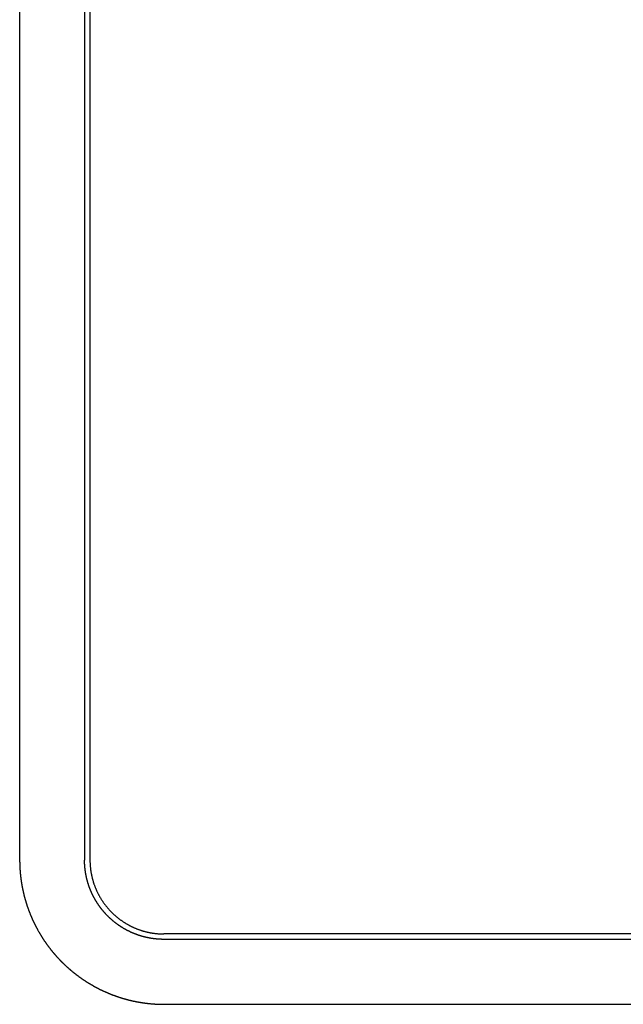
# Model space of a CAD drawing. Extents: x 744 to 2048, y 1140 to 2782.
# Tile 42 of 134: x 800 to 884, y 2416 to 2553. Entities that reach past the tile are written whole.
import ezdxf

# ---------------------------------------------------------------- set-up
doc = ezdxf.new("R2010")
doc.units = 0
doc.layers.add('KF_SONA_6_FRONT', color=7, linetype='CONTINUOUS')

# ---------------------------------------------------------------- blocks, each defined once
blk = doc.blocks.new('KF_SONA_6_FRONT')
at = {"layer": 'KF_SONA_6_FRONT'}
for p, q in [((-97.5, 135.846927), (-97.5, -190.153073)), ((-88.5, 135.846927), (-88.5, -190.153073)), ((-87.75, 135.846927), (-87.75, -190.153073)), ((77.5, -200.403073), (-77.5, -200.403073)), ((77.5, -201.153073), (-77.5, -201.153073)), ((-77.5, -210.153073), (77.5, -210.153073))]:
    blk.add_line(p, q, dxfattribs=at)
for points in [[(-97.5, -190.153, 0), (-97.5, -190.179, 0), (-97.4999, -190.204, 0), (-97.4998, -190.23, 0), (-97.4997, -190.256, 0), (-97.4996, -190.282, 0), (-97.4994, -190.307, 0), (-97.4992, -190.333, 0), (-97.4989, -190.359, 0), (-97.4986, -190.385, 0), (-97.4983, -190.411, 0), (-97.498, -190.436, 0), (-97.4976, -190.462, 0), (-97.4972, -190.488, 0), (-97.4967, -190.514, 0), (-97.4962, -190.54, 0), (-97.4957, -190.566, 0), (-97.4951, -190.592, 0), (-97.4945, -190.617, 0), (-97.4939, -190.643, 0), (-97.4933, -190.669, 0), (-97.4926, -190.695, 0), (-97.4918, -190.721, 0), (-97.4911, -190.747, 0), (-97.4903, -190.773, 0), (-97.4895, -190.799, 0), (-97.4886, -190.825, 0), (-97.4877, -190.851, 0), (-97.4868, -190.877, 0), (-97.4858, -190.903, 0), (-97.4848, -190.929, 0), (-97.4838, -190.955, 0), (-97.4827, -190.981, 0), (-97.4816, -191.007, 0), (-97.4805, -191.033, 0), (-97.4793, -191.059, 0), (-97.4781, -191.085, 0), (-97.4768, -191.111, 0), (-97.4756, -191.137, 0), (-97.4743, -191.163, 0), (-97.4729, -191.189, 0), (-97.4715, -191.215, 0), (-97.4701, -191.241, 0), (-97.4687, -191.267, 0), (-97.4672, -191.293, 0), (-97.4657, -191.319, 0), (-97.4642, -191.345, 0), (-97.4626, -191.372, 0), (-97.4609, -191.398, 0), (-97.4593, -191.424, 0), (-97.4576, -191.45, 0), (-97.4559, -191.476, 0), (-97.4541, -191.502, 0), (-97.4523, -191.528, 0), (-97.4505, -191.555, 0), (-97.4487, -191.581, 0), (-97.4468, -191.607, 0), (-97.4448, -191.633, 0), (-97.4429, -191.659, 0), (-97.4409, -191.685, 0), (-97.4388, -191.712, 0), (-97.4368, -191.738, 0), (-97.4347, -191.764, 0), (-97.4325, -191.79, 0), (-97.4304, -191.816, 0), (-97.4281, -191.843, 0), (-97.4259, -191.869, 0), (-97.4236, -191.895, 0), (-97.4213, -191.921, 0), (-97.419, -191.948, 0), (-97.4166, -191.974, 0), (-97.4142, -192, 0), (-97.4117, -192.026, 0), (-97.4092, -192.053, 0), (-97.4067, -192.079, 0), (-97.4041, -192.105, 0), (-97.4016, -192.131, 0), (-97.3989, -192.158, 0), (-97.3963, -192.184, 0), (-97.3936, -192.21, 0), (-97.3908, -192.236, 0), (-97.3881, -192.263, 0), (-97.3853, -192.289, 0), (-97.3824, -192.315, 0), (-97.3795, -192.342, 0), (-97.3766, -192.368, 0), (-97.3737, -192.394, 0), (-97.3707, -192.42, 0), (-97.3677, -192.447, 0), (-97.3646, -192.473, 0), (-97.3616, -192.499, 0), (-97.3584, -192.526, 0), (-97.3553, -192.552, 0), (-97.3521, -192.578, 0), (-97.3489, -192.605, 0), (-97.3456, -192.631, 0), (-97.3423, -192.657, 0), (-97.339, -192.684, 0), (-97.3356, -192.71, 0), (-97.3322, -192.736, 0), (-97.3288, -192.763, 0), (-97.3253, -192.789, 0), (-97.3218, -192.815, 0), (-97.3182, -192.842, 0), (-97.3146, -192.868, 0), (-97.311, -192.894, 0), (-97.3074, -192.921, 0), (-97.3037, -192.947, 0), (-97.2999, -192.973, 0), (-97.2962, -193, 0), (-97.2924, -193.026, 0), (-97.2885, -193.052, 0), (-97.2847, -193.079, 0), (-97.2808, -193.105, 0), (-97.2768, -193.131, 0), (-97.2729, -193.158, 0), (-97.2688, -193.184, 0), (-97.2648, -193.21, 0), (-97.2607, -193.237, 0), (-97.2566, -193.263, 0), (-97.2524, -193.289, 0), (-97.2482, -193.316, 0), (-97.244, -193.342, 0), (-97.2397, -193.368, 0), (-97.2354, -193.395, 0), (-97.2311, -193.421, 0), (-97.2267, -193.447, 0), (-97.2223, -193.474, 0), (-97.2179, -193.5, 0), (-97.2134, -193.526, 0), (-97.2089, -193.553, 0), (-97.2043, -193.579, 0), (-97.1997, -193.605, 0), (-97.1951, -193.632, 0), (-97.1904, -193.658, 0), (-97.1857, -193.684, 0), (-97.181, -193.711, 0), (-97.1762, -193.737, 0), (-97.1714, -193.763, 0), (-97.1666, -193.79, 0), (-97.1617, -193.816, 0), (-97.1568, -193.842, 0), (-97.1518, -193.869, 0), (-97.1468, -193.895, 0), (-97.1418, -193.921, 0), (-97.1368, -193.948, 0), (-97.1317, -193.974, 0), (-97.1265, -194, 0), (-97.1213, -194.026, 0), (-97.1161, -194.053, 0), (-97.1109, -194.079, 0), (-97.1056, -194.105, 0), (-97.1003, -194.132, 0), (-97.0949, -194.158, 0), (-97.0895, -194.184, 0), (-97.0841, -194.21, 0), (-97.0787, -194.237, 0), (-97.0732, -194.263, 0), (-97.0676, -194.289, 0), (-97.062, -194.315, 0), (-97.0564, -194.342, 0), (-97.0508, -194.368, 0), (-97.0451, -194.394, 0), (-97.0394, -194.42, 0), (-97.0336, -194.447, 0), (-97.0279, -194.473, 0), (-97.022, -194.499, 0), (-97.0162, -194.525, 0), (-97.0103, -194.552, 0), (-97.0044, -194.578, 0), (-96.9984, -194.604, 0), (-96.9924, -194.63, 0), (-96.9863, -194.656, 0), (-96.9803, -194.683, 0), (-96.9742, -194.709, 0), (-96.968, -194.735, 0), (-96.9618, -194.761, 0), (-96.9556, -194.787, 0), (-96.9494, -194.813, 0), (-96.9431, -194.84, 0), (-96.9368, -194.866, 0), (-96.9304, -194.892, 0), (-96.924, -194.918, 0), (-96.9176, -194.944, 0), (-96.9111, -194.97, 0), (-96.9046, -194.996, 0), (-96.8981, -195.023, 0), (-96.8915, -195.049, 0), (-96.8849, -195.075, 0), (-96.8783, -195.101, 0), (-96.8716, -195.127, 0), (-96.8649, -195.153, 0)], [(-87.298, -195.153, 0), (-87.3103, -195.129, 0), (-87.3226, -195.104, 0), (-87.3349, -195.08, 0), (-87.3471, -195.055, 0), (-87.3592, -195.031, 0), (-87.3713, -195.006, 0), (-87.3834, -194.981, 0), (-87.3953, -194.957, 0), (-87.4073, -194.932, 0), (-87.4191, -194.907, 0), (-87.431, -194.883, 0), (-87.4427, -194.858, 0), (-87.4544, -194.833, 0), (-87.4661, -194.808, 0), (-87.4777, -194.783, 0), (-87.4892, -194.759, 0), (-87.5007, -194.734, 0), (-87.5121, -194.709, 0), (-87.5234, -194.684, 0), (-87.5347, -194.659, 0), (-87.5459, -194.634, 0), (-87.5571, -194.609, 0), (-87.5682, -194.583, 0), (-87.5793, -194.558, 0), (-87.5902, -194.533, 0), (-87.6012, -194.508, 0), (-87.612, -194.483, 0), (-87.6228, -194.457, 0), (-87.6336, -194.432, 0), (-87.6442, -194.407, 0), (-87.6548, -194.381, 0), (-87.6654, -194.356, 0), (-87.6758, -194.331, 0), (-87.6862, -194.305, 0), (-87.6966, -194.28, 0), (-87.7068, -194.254, 0), (-87.717, -194.229, 0), (-87.7272, -194.203, 0), (-87.7373, -194.178, 0), (-87.7473, -194.152, 0), (-87.7572, -194.126, 0), (-87.7671, -194.101, 0), (-87.7769, -194.075, 0), (-87.7866, -194.049, 0), (-87.7963, -194.024, 0), (-87.8059, -193.998, 0), (-87.8155, -193.972, 0), (-87.8249, -193.946, 0), (-87.8344, -193.92, 0), (-87.8437, -193.894, 0), (-87.853, -193.869, 0), (-87.8622, -193.843, 0), (-87.8713, -193.817, 0), (-87.8804, -193.791, 0), (-87.8894, -193.765, 0), (-87.8984, -193.739, 0), (-87.9073, -193.713, 0), (-87.9161, -193.687, 0), (-87.9248, -193.661, 0), (-87.9335, -193.634, 0), (-87.9421, -193.608, 0), (-87.9507, -193.582, 0), (-87.9592, -193.556, 0), (-87.9676, -193.53, 0), (-87.976, -193.504, 0), (-87.9842, -193.477, 0), (-87.9925, -193.451, 0), (-88.0006, -193.425, 0), (-88.0087, -193.399, 0), (-88.0167, -193.372, 0), (-88.0247, -193.346, 0), (-88.0326, -193.32, 0), (-88.0404, -193.293, 0), (-88.0482, -193.267, 0), (-88.0559, -193.241, 0), (-88.0635, -193.214, 0), (-88.071, -193.188, 0), (-88.0785, -193.161, 0), (-88.086, -193.135, 0), (-88.0933, -193.109, 0), (-88.1006, -193.082, 0), (-88.1079, -193.056, 0), (-88.115, -193.029, 0), (-88.1221, -193.003, 0), (-88.1292, -192.976, 0), (-88.1361, -192.949, 0), (-88.143, -192.923, 0), (-88.1499, -192.896, 0), (-88.1566, -192.87, 0), (-88.1633, -192.843, 0), (-88.17, -192.817, 0), (-88.1765, -192.79, 0), (-88.183, -192.763, 0), (-88.1895, -192.737, 0), (-88.1958, -192.71, 0), (-88.2021, -192.683, 0), (-88.2084, -192.657, 0), (-88.2146, -192.63, 0), (-88.2207, -192.603, 0), (-88.2267, -192.577, 0), (-88.2327, -192.55, 0), (-88.2386, -192.523, 0), (-88.2444, -192.497, 0), (-88.2502, -192.47, 0), (-88.2559, -192.443, 0), (-88.2616, -192.416, 0), (-88.2671, -192.39, 0), (-88.2727, -192.363, 0), (-88.2781, -192.336, 0), (-88.2835, -192.309, 0), (-88.2888, -192.283, 0), (-88.294, -192.256, 0), (-88.2992, -192.229, 0), (-88.3043, -192.202, 0), (-88.3094, -192.176, 0), (-88.3144, -192.149, 0), (-88.3193, -192.122, 0), (-88.3241, -192.095, 0), (-88.3289, -192.068, 0), (-88.3337, -192.042, 0), (-88.3383, -192.015, 0), (-88.3429, -191.988, 0), (-88.3474, -191.961, 0), (-88.3519, -191.934, 0), (-88.3563, -191.908, 0), (-88.3606, -191.881, 0), (-88.3648, -191.854, 0), (-88.369, -191.827, 0), (-88.3732, -191.8, 0), (-88.3772, -191.774, 0), (-88.3812, -191.747, 0), (-88.3851, -191.72, 0), (-88.389, -191.693, 0), (-88.3928, -191.666, 0), (-88.3965, -191.64, 0), (-88.4002, -191.613, 0), (-88.4038, -191.586, 0), (-88.4073, -191.559, 0), (-88.4108, -191.532, 0), (-88.4142, -191.506, 0), (-88.4175, -191.479, 0), (-88.4208, -191.452, 0), (-88.424, -191.425, 0), (-88.4271, -191.399, 0), (-88.4302, -191.372, 0), (-88.4332, -191.345, 0), (-88.4361, -191.318, 0), (-88.439, -191.292, 0), (-88.4418, -191.265, 0), (-88.4445, -191.238, 0), (-88.4472, -191.212, 0), (-88.4498, -191.185, 0), (-88.4524, -191.158, 0), (-88.4548, -191.131, 0), (-88.4572, -191.105, 0), (-88.4596, -191.078, 0), (-88.4619, -191.051, 0), (-88.4641, -191.025, 0), (-88.4662, -190.998, 0), (-88.4683, -190.972, 0), (-88.4703, -190.945, 0), (-88.4723, -190.918, 0), (-88.4741, -190.892, 0), (-88.4759, -190.865, 0), (-88.4777, -190.839, 0), (-88.4794, -190.812, 0), (-88.481, -190.786, 0), (-88.4825, -190.759, 0), (-88.484, -190.732, 0), (-88.4855, -190.706, 0), (-88.4868, -190.679, 0), (-88.4881, -190.653, 0), (-88.4893, -190.627, 0), (-88.4905, -190.6, 0), (-88.4916, -190.574, 0), (-88.4926, -190.547, 0), (-88.4935, -190.521, 0), (-88.4944, -190.494, 0), (-88.4952, -190.468, 0), (-88.496, -190.442, 0), (-88.4967, -190.415, 0), (-88.4973, -190.389, 0), (-88.4979, -190.363, 0), (-88.4984, -190.337, 0), (-88.4988, -190.31, 0), (-88.4992, -190.284, 0), (-88.4995, -190.258, 0), (-88.4997, -190.232, 0), (-88.4999, -190.205, 0), (-88.5, -190.179, 0), (-88.5, -190.153, 0)], [(-87.75, -190.153, 0), (-87.7497, -190.227, 0), (-87.7489, -190.3, 0), (-87.7476, -190.374, 0), (-87.7458, -190.447, 0), (-87.7434, -190.521, 0), (-87.7405, -190.594, 0), (-87.737, -190.668, 0), (-87.733, -190.742, 0), (-87.7285, -190.815, 0), (-87.7235, -190.889, 0), (-87.7179, -190.963, 0), (-87.7119, -191.036, 0), (-87.7052, -191.11, 0), (-87.6981, -191.183, 0), (-87.6904, -191.257, 0), (-87.6822, -191.33, 0), (-87.6735, -191.404, 0), (-87.6642, -191.477, 0), (-87.6544, -191.55, 0), (-87.6441, -191.624, 0), (-87.6333, -191.697, 0), (-87.6219, -191.77, 0), (-87.6101, -191.843, 0), (-87.5976, -191.916, 0), (-87.5847, -191.989, 0), (-87.5712, -192.061, 0), (-87.5572, -192.134, 0), (-87.5427, -192.206, 0), (-87.5277, -192.279, 0), (-87.5121, -192.351, 0), (-87.496, -192.423, 0), (-87.4794, -192.495, 0), (-87.4623, -192.567, 0), (-87.4446, -192.638, 0), (-87.4264, -192.71, 0), (-87.4077, -192.781, 0), (-87.3885, -192.852, 0), (-87.3688, -192.923, 0), (-87.3485, -192.994, 0), (-87.3278, -193.065, 0), (-87.3065, -193.135, 0), (-87.2848, -193.206, 0), (-87.2625, -193.276, 0), (-87.2398, -193.346, 0), (-87.2165, -193.416, 0), (-87.1927, -193.485, 0), (-87.1685, -193.555, 0), (-87.1438, -193.624, 0), (-87.1185, -193.693, 0), (-87.0928, -193.762, 0), (-87.0666, -193.83, 0), (-87.0399, -193.899, 0), (-87.0128, -193.967, 0), (-86.9851, -194.035, 0), (-86.957, -194.103, 0), (-86.9284, -194.17, 0), (-86.8994, -194.238, 0), (-86.8698, -194.305, 0), (-86.8398, -194.372, 0), (-86.8094, -194.438, 0), (-86.7784, -194.505, 0), (-86.7471, -194.571, 0), (-86.7152, -194.637, 0), (-86.6829, -194.702, 0), (-86.6502, -194.768, 0), (-86.617, -194.833, 0), (-86.5833, -194.898, 0), (-86.5492, -194.963, 0), (-86.5146, -195.027, 0), (-86.4797, -195.091, 0), (-86.4442, -195.155, 0), (-86.4084, -195.219, 0), (-86.372, -195.282, 0), (-86.3353, -195.345, 0), (-86.2981, -195.408, 0), (-86.2605, -195.47, 0), (-86.2225, -195.532, 0), (-86.184, -195.594, 0), (-86.1452, -195.656, 0), (-86.1059, -195.717, 0), (-86.0661, -195.778, 0), (-86.026, -195.839, 0), (-85.9854, -195.899, 0), (-85.9445, -195.959, 0), (-85.9031, -196.019, 0), (-85.8613, -196.079, 0), (-85.8191, -196.138, 0), (-85.7765, -196.197, 0), (-85.7335, -196.255, 0), (-85.6902, -196.313, 0), (-85.6464, -196.371, 0), (-85.6022, -196.429, 0), (-85.5576, -196.486, 0), (-85.5126, -196.543, 0), (-85.4673, -196.599, 0), (-85.4215, -196.655, 0), (-85.3754, -196.711, 0), (-85.3289, -196.767, 0), (-85.282, -196.822, 0), (-85.2348, -196.877, 0), (-85.1871, -196.931, 0), (-85.1391, -196.985, 0), (-85.0908, -197.039, 0), (-85.042, -197.092, 0), (-84.9929, -197.145, 0), (-84.9435, -197.197, 0), (-84.8937, -197.25, 0), (-84.8435, -197.302, 0), (-84.793, -197.353, 0), (-84.7422, -197.404, 0), (-84.691, -197.455, 0), (-84.6394, -197.505, 0), (-84.5876, -197.555, 0), (-84.5354, -197.605, 0), (-84.4828, -197.654, 0), (-84.4299, -197.703, 0), (-84.3767, -197.751, 0), (-84.3232, -197.799, 0), (-84.2694, -197.847, 0), (-84.2152, -197.894, 0), (-84.1608, -197.941, 0), (-84.106, -197.988, 0), (-84.0509, -198.034, 0), (-83.9955, -198.079, 0), (-83.9398, -198.125, 0), (-83.8838, -198.17, 0), (-83.8275, -198.214, 0), (-83.7709, -198.258, 0), (-83.714, -198.302, 0), (-83.6569, -198.345, 0), (-83.5994, -198.388, 0), (-83.5417, -198.431, 0), (-83.4837, -198.473, 0), (-83.4254, -198.514, 0), (-83.3668, -198.555, 0), (-83.3079, -198.596, 0), (-83.2488, -198.637, 0), (-83.1895, -198.677, 0), (-83.1298, -198.716, 0), (-83.0699, -198.755, 0), (-83.0098, -198.794, 0), (-82.9494, -198.832, 0), (-82.8887, -198.87, 0), (-82.8278, -198.908, 0), (-82.7667, -198.944, 0), (-82.7053, -198.981, 0), (-82.6436, -199.017, 0), (-82.5818, -199.053, 0), (-82.5196, -199.088, 0), (-82.4573, -199.123, 0), (-82.3947, -199.157, 0), (-82.332, -199.191, 0), (-82.2689, -199.224, 0), (-82.2057, -199.257, 0), (-82.1423, -199.29, 0), (-82.0786, -199.322, 0), (-82.0147, -199.354, 0), (-81.9507, -199.385, 0), (-81.8864, -199.416, 0), (-81.8219, -199.446, 0), (-81.7572, -199.476, 0), (-81.6923, -199.505, 0), (-81.6273, -199.534, 0), (-81.562, -199.562, 0), (-81.4965, -199.59, 0), (-81.4309, -199.618, 0), (-81.3651, -199.645, 0), (-81.2991, -199.671, 0), (-81.233, -199.698, 0), (-81.1667, -199.723, 0), (-81.1002, -199.748, 0), (-81.0335, -199.773, 0), (-80.9667, -199.797, 0), (-80.8998, -199.821, 0), (-80.8326, -199.844, 0), (-80.7654, -199.867, 0), (-80.698, -199.89, 0), (-80.6304, -199.912, 0), (-80.5628, -199.933, 0), (-80.4949, -199.954, 0), (-80.427, -199.974, 0), (-80.3589, -199.994, 0), (-80.2907, -200.014, 0), (-80.2224, -200.033, 0), (-80.154, -200.052, 0), (-80.0854, -200.07, 0), (-80.0168, -200.087, 0), (-79.948, -200.105, 0), (-79.8791, -200.121, 0), (-79.8101, -200.138, 0), (-79.7411, -200.153, 0), (-79.6719, -200.169, 0), (-79.6027, -200.183, 0), (-79.5333, -200.198, 0), (-79.4639, -200.212, 0), (-79.3944, -200.225, 0), (-79.3248, -200.238, 0), (-79.2552, -200.25, 0), (-79.1854, -200.262, 0), (-79.1156, -200.274, 0), (-79.0458, -200.285, 0), (-78.9759, -200.295, 0), (-78.9059, -200.305, 0), (-78.8359, -200.315, 0), (-78.7658, -200.324, 0), (-78.6957, -200.332, 0), (-78.6255, -200.34, 0), (-78.5554, -200.348, 0), (-78.4851, -200.355, 0), (-78.4149, -200.362, 0), (-78.3446, -200.368, 0), (-78.2742, -200.373, 0), (-78.2039, -200.378, 0), (-78.1335, -200.383, 0), (-78.0632, -200.387, 0), (-77.9928, -200.391, 0), (-77.9224, -200.394, 0), (-77.852, -200.397, 0), (-77.7816, -200.399, 0), (-77.7112, -200.401, 0), (-77.6408, -200.402, 0), (-77.5704, -200.403, 0), (-77.5, -200.403, 0)], [(-96.8649, -195.153, 0), (-96.8515, -195.205, 0), (-96.8379, -195.256, 0), (-96.8241, -195.308, 0), (-96.8103, -195.36, 0), (-96.7963, -195.411, 0), (-96.7821, -195.463, 0), (-96.7678, -195.514, 0), (-96.7534, -195.566, 0), (-96.7388, -195.617, 0), (-96.7241, -195.669, 0), (-96.7093, -195.72, 0), (-96.6943, -195.772, 0), (-96.6792, -195.823, 0), (-96.664, -195.874, 0), (-96.6486, -195.926, 0), (-96.6331, -195.977, 0), (-96.6174, -196.028, 0), (-96.6016, -196.079, 0), (-96.5857, -196.13, 0), (-96.5696, -196.181, 0), (-96.5534, -196.232, 0), (-96.537, -196.283, 0), (-96.5206, -196.334, 0), (-96.5039, -196.385, 0), (-96.4872, -196.436, 0), (-96.4703, -196.487, 0), (-96.4533, -196.538, 0), (-96.4361, -196.588, 0), (-96.4188, -196.639, 0), (-96.4014, -196.69, 0), (-96.3838, -196.74, 0), (-96.3661, -196.791, 0), (-96.3483, -196.841, 0), (-96.3303, -196.892, 0), (-96.3122, -196.942, 0), (-96.294, -196.993, 0), (-96.2756, -197.043, 0), (-96.2571, -197.093, 0), (-96.2385, -197.143, 0), (-96.2197, -197.194, 0), (-96.2008, -197.244, 0), (-96.1818, -197.294, 0), (-96.1626, -197.344, 0), (-96.1433, -197.394, 0), (-96.1238, -197.444, 0), (-96.1043, -197.493, 0), (-96.0846, -197.543, 0), (-96.0647, -197.593, 0), (-96.0448, -197.642, 0), (-96.0247, -197.692, 0), (-96.0045, -197.742, 0), (-95.9841, -197.791, 0), (-95.9636, -197.84, 0), (-95.943, -197.89, 0), (-95.9222, -197.939, 0), (-95.9013, -197.988, 0), (-95.8803, -198.037, 0), (-95.8592, -198.087, 0), (-95.8379, -198.136, 0), (-95.8165, -198.185, 0), (-95.7949, -198.233, 0), (-95.7733, -198.282, 0), (-95.7515, -198.331, 0), (-95.7296, -198.38, 0), (-95.7075, -198.428, 0), (-95.6853, -198.477, 0), (-95.663, -198.526, 0), (-95.6406, -198.574, 0), (-95.6181, -198.622, 0), (-95.5954, -198.671, 0), (-95.5726, -198.719, 0), (-95.5496, -198.767, 0), (-95.5266, -198.815, 0), (-95.5034, -198.863, 0), (-95.4801, -198.911, 0), (-95.4567, -198.959, 0), (-95.4332, -199.007, 0), (-95.4095, -199.055, 0), (-95.3857, -199.102, 0), (-95.3618, -199.15, 0), (-95.3378, -199.197, 0), (-95.3136, -199.245, 0), (-95.2894, -199.292, 0), (-95.265, -199.34, 0), (-95.2405, -199.387, 0), (-95.2159, -199.434, 0), (-95.1911, -199.481, 0), (-95.1663, -199.528, 0), (-95.1413, -199.575, 0), (-95.1162, -199.622, 0), (-95.091, -199.668, 0), (-95.0657, -199.715, 0), (-95.0403, -199.762, 0), (-95.0147, -199.808, 0), (-94.989, -199.855, 0), (-94.9633, -199.901, 0), (-94.9374, -199.947, 0), (-94.9114, -199.993, 0), (-94.8852, -200.04, 0), (-94.859, -200.086, 0), (-94.8327, -200.131, 0), (-94.8062, -200.177, 0), (-94.7797, -200.223, 0), (-94.753, -200.269, 0), (-94.7262, -200.314, 0), (-94.6993, -200.36, 0), (-94.6723, -200.405, 0), (-94.6452, -200.45, 0), (-94.618, -200.496, 0), (-94.5906, -200.541, 0), (-94.5632, -200.586, 0), (-94.5356, -200.631, 0), (-94.508, -200.676, 0), (-94.4802, -200.72, 0), (-94.4524, -200.765, 0), (-94.4244, -200.81, 0), (-94.3963, -200.854, 0), (-94.3681, -200.899, 0), (-94.3399, -200.943, 0), (-94.3115, -200.987, 0), (-94.283, -201.031, 0), (-94.2544, -201.075, 0), (-94.2257, -201.119, 0), (-94.1969, -201.163, 0), (-94.168, -201.207, 0), (-94.139, -201.25, 0), (-94.1099, -201.294, 0), (-94.0807, -201.337, 0), (-94.0514, -201.38, 0), (-94.022, -201.424, 0), (-93.9925, -201.467, 0), (-93.9629, -201.51, 0), (-93.9332, -201.553, 0), (-93.9034, -201.595, 0), (-93.8735, -201.638, 0), (-93.8435, -201.681, 0), (-93.8135, -201.723, 0), (-93.7833, -201.766, 0), (-93.753, -201.808, 0), (-93.7227, -201.85, 0), (-93.6923, -201.892, 0), (-93.6617, -201.934, 0), (-93.6311, -201.976, 0), (-93.6004, -202.018, 0), (-93.5696, -202.059, 0), (-93.5387, -202.101, 0), (-93.5077, -202.142, 0), (-93.4767, -202.184, 0), (-93.4455, -202.225, 0), (-93.4143, -202.266, 0), (-93.383, -202.307, 0), (-93.3516, -202.348, 0), (-93.3201, -202.389, 0), (-93.2885, -202.429, 0), (-93.2569, -202.47, 0), (-93.2252, -202.511, 0), (-93.1933, -202.551, 0), (-93.1615, -202.591, 0), (-93.1295, -202.631, 0), (-93.0974, -202.671, 0), (-93.0653, -202.711, 0), (-93.0331, -202.751, 0), (-93.0009, -202.791, 0), (-92.9685, -202.83, 0), (-92.9361, -202.87, 0), (-92.9036, -202.909, 0), (-92.871, -202.948, 0), (-92.8384, -202.987, 0), (-92.8056, -203.026, 0), (-92.7728, -203.065, 0), (-92.74, -203.104, 0), (-92.707, -203.143, 0), (-92.674, -203.181, 0), (-92.641, -203.22, 0), (-92.6078, -203.258, 0), (-92.5746, -203.296, 0), (-92.5414, -203.334, 0), (-92.508, -203.372, 0), (-92.4746, -203.41, 0), (-92.4412, -203.448, 0), (-92.4076, -203.486, 0), (-92.374, -203.523, 0), (-92.3404, -203.56, 0), (-92.3066, -203.598, 0), (-92.2729, -203.635, 0), (-92.239, -203.672, 0), (-92.2051, -203.709, 0), (-92.1712, -203.745, 0), (-92.1371, -203.782, 0), (-92.1031, -203.819, 0), (-92.0689, -203.855, 0), (-92.0347, -203.891, 0), (-92.0005, -203.928, 0), (-91.9662, -203.964, 0), (-91.9318, -203.999, 0), (-91.8974, -204.035, 0), (-91.8629, -204.071, 0), (-91.8284, -204.106, 0), (-91.7939, -204.142, 0), (-91.7592, -204.177, 0), (-91.7244, -204.212, 0), (-91.6896, -204.248, 0), (-91.6546, -204.283, 0), (-91.6195, -204.318, 0), (-91.5843, -204.353, 0), (-91.549, -204.388, 0), (-91.5135, -204.423, 0), (-91.478, -204.457, 0), (-91.4423, -204.492, 0), (-91.4065, -204.527, 0), (-91.3707, -204.561, 0), (-91.3347, -204.596, 0), (-91.2986, -204.63, 0), (-91.2624, -204.665, 0), (-91.226, -204.699, 0), (-91.1896, -204.733, 0), (-91.1531, -204.768, 0), (-91.1164, -204.802, 0), (-91.0797, -204.836, 0), (-91.0428, -204.87, 0), (-91.0059, -204.904, 0), (-90.9688, -204.938, 0), (-90.9316, -204.971, 0), (-90.8943, -205.005, 0), (-90.8569, -205.039, 0), (-90.8194, -205.072, 0), (-90.7818, -205.106, 0), (-90.7441, -205.139, 0), (-90.7063, -205.172, 0), (-90.6684, -205.206, 0), (-90.6304, -205.239, 0), (-90.5923, -205.272, 0), (-90.554, -205.305, 0), (-90.5157, -205.338, 0), (-90.4773, -205.371, 0), (-90.4387, -205.403, 0), (-90.4001, -205.436, 0), (-90.3614, -205.469, 0), (-90.3225, -205.501, 0), (-90.2836, -205.534, 0), (-90.2446, -205.566, 0), (-90.2054, -205.598, 0), (-90.1662, -205.631, 0), (-90.1269, -205.663, 0), (-90.0874, -205.695, 0), (-90.0479, -205.727, 0), (-90.0083, -205.759, 0), (-89.9685, -205.79, 0), (-89.9287, -205.822, 0), (-89.8888, -205.854, 0), (-89.8488, -205.885, 0), (-89.8086, -205.917, 0), (-89.7684, -205.948, 0), (-89.7281, -205.979, 0), (-89.6877, -206.01, 0), (-89.6472, -206.041, 0), (-89.6066, -206.072, 0), (-89.5659, -206.103, 0), (-89.5251, -206.134, 0), (-89.4843, -206.165, 0), (-89.4433, -206.195, 0), (-89.4022, -206.226, 0), (-89.3611, -206.256, 0), (-89.3198, -206.287, 0), (-89.2785, -206.317, 0), (-89.237, -206.347, 0), (-89.1955, -206.377, 0), (-89.1539, -206.407, 0), (-89.1122, -206.437, 0), (-89.0704, -206.466, 0), (-89.0285, -206.496, 0), (-88.9865, -206.526, 0), (-88.9444, -206.555, 0), (-88.9023, -206.584, 0), (-88.86, -206.614, 0), (-88.8177, -206.643, 0), (-88.7753, -206.672, 0), (-88.7328, -206.701, 0), (-88.6902, -206.73, 0), (-88.6475, -206.758, 0), (-88.6047, -206.787, 0), (-88.5619, -206.815, 0), (-88.5189, -206.844, 0), (-88.4759, -206.872, 0), (-88.4328, -206.9, 0), (-88.3896, -206.928, 0), (-88.3463, -206.956, 0), (-88.303, -206.984, 0), (-88.2595, -207.012, 0), (-88.216, -207.04, 0), (-88.1724, -207.067, 0), (-88.1287, -207.095, 0), (-88.0849, -207.122, 0), (-88.0411, -207.15, 0), (-87.9971, -207.177, 0), (-87.9531, -207.204, 0), (-87.909, -207.231, 0), (-87.8649, -207.258, 0), (-87.8206, -207.284, 0), (-87.7763, -207.311, 0), (-87.7319, -207.337, 0), (-87.6875, -207.364, 0), (-87.6429, -207.39, 0), (-87.5983, -207.416, 0), (-87.5536, -207.442, 0), (-87.5088, -207.468, 0), (-87.464, -207.494, 0), (-87.4191, -207.52, 0), (-87.3741, -207.545, 0), (-87.329, -207.571, 0), (-87.2839, -207.596, 0), (-87.2387, -207.622, 0), (-87.1934, -207.647, 0), (-87.148, -207.672, 0), (-87.1026, -207.697, 0), (-87.0571, -207.721, 0), (-87.0116, -207.746, 0), (-86.9659, -207.771, 0), (-86.9202, -207.795, 0), (-86.8745, -207.82, 0), (-86.8287, -207.844, 0), (-86.7828, -207.868, 0), (-86.7368, -207.892, 0), (-86.6908, -207.916, 0), (-86.6447, -207.94, 0), (-86.5985, -207.963, 0), (-86.5523, -207.987, 0), (-86.506, -208.01, 0), (-86.4597, -208.034, 0), (-86.4133, -208.057, 0), (-86.3668, -208.08, 0), (-86.3202, -208.103, 0), (-86.2737, -208.126, 0), (-86.227, -208.148, 0), (-86.1803, -208.171, 0), (-86.1335, -208.193, 0), (-86.0867, -208.216, 0), (-86.0398, -208.238, 0), (-85.9928, -208.26, 0), (-85.9458, -208.282, 0), (-85.8987, -208.304, 0), (-85.8516, -208.326, 0), (-85.8044, -208.347, 0), (-85.7572, -208.369, 0), (-85.7099, -208.39, 0), (-85.6625, -208.412, 0), (-85.6151, -208.433, 0), (-85.5677, -208.454, 0), (-85.5201, -208.475, 0), (-85.4726, -208.495, 0), (-85.425, -208.516, 0), (-85.3773, -208.536, 0), (-85.3296, -208.557, 0), (-85.2818, -208.577, 0), (-85.234, -208.597, 0), (-85.1861, -208.617, 0), (-85.1382, -208.637, 0), (-85.0902, -208.657, 0), (-85.0422, -208.676, 0), (-84.9941, -208.696, 0), (-84.9459, -208.715, 0), (-84.8978, -208.735, 0), (-84.8495, -208.754, 0), (-84.8013, -208.773, 0), (-84.753, -208.792, 0), (-84.7046, -208.81, 0), (-84.6562, -208.829, 0), (-84.6077, -208.847, 0), (-84.5592, -208.866, 0), (-84.5107, -208.884, 0), (-84.4621, -208.902, 0), (-84.4134, -208.92, 0), (-84.3648, -208.938, 0), (-84.3161, -208.956, 0), (-84.2673, -208.973, 0), (-84.2185, -208.991, 0), (-84.1697, -209.008, 0), (-84.1208, -209.025, 0), (-84.0719, -209.042, 0), (-84.0229, -209.059, 0), (-83.9739, -209.076, 0), (-83.9249, -209.093, 0), (-83.8758, -209.109, 0), (-83.8267, -209.126, 0), (-83.7776, -209.142, 0), (-83.7284, -209.158, 0), (-83.6792, -209.174, 0), (-83.6299, -209.19, 0), (-83.5807, -209.206, 0), (-83.5314, -209.222, 0), (-83.482, -209.237, 0), (-83.4326, -209.253, 0), (-83.3832, -209.268, 0), (-83.3338, -209.283, 0), (-83.2843, -209.298, 0), (-83.2348, -209.313, 0), (-83.1853, -209.328, 0), (-83.1358, -209.342, 0), (-83.0862, -209.357, 0), (-83.0366, -209.371, 0), (-82.987, -209.385, 0), (-82.9373, -209.399, 0), (-82.8876, -209.413, 0), (-82.8379, -209.427, 0), (-82.7882, -209.441, 0), (-82.7384, -209.455, 0), (-82.6886, -209.468, 0), (-82.6388, -209.481, 0), (-82.589, -209.495, 0), (-82.5392, -209.508, 0), (-82.4893, -209.521, 0), (-82.4394, -209.533, 0), (-82.3895, -209.546, 0), (-82.3396, -209.559, 0), (-82.2896, -209.571, 0), (-82.2397, -209.583, 0), (-82.1897, -209.595, 0), (-82.1397, -209.607, 0), (-82.0897, -209.619, 0), (-82.0397, -209.631, 0), (-81.9896, -209.643, 0), (-81.9396, -209.654, 0), (-81.8895, -209.665, 0), (-81.8394, -209.677, 0), (-81.7893, -209.688, 0), (-81.7392, -209.699, 0), (-81.6891, -209.709, 0), (-81.639, -209.72, 0), (-81.5888, -209.731, 0), (-81.5387, -209.741, 0), (-81.4885, -209.751, 0), (-81.4383, -209.761, 0), (-81.3882, -209.771, 0), (-81.338, -209.781, 0), (-81.2878, -209.791, 0), (-81.2376, -209.801, 0), (-81.1874, -209.81, 0), (-81.1372, -209.82, 0), (-81.0869, -209.829, 0), (-81.0367, -209.838, 0), (-80.9865, -209.847, 0), (-80.9363, -209.856, 0), (-80.886, -209.864, 0), (-80.8358, -209.873, 0), (-80.7856, -209.881, 0), (-80.7354, -209.89, 0), (-80.6851, -209.898, 0), (-80.6349, -209.906, 0), (-80.5847, -209.914, 0), (-80.5345, -209.921, 0), (-80.4842, -209.929, 0), (-80.434, -209.937, 0), (-80.3838, -209.944, 0), (-80.3336, -209.951, 0), (-80.2834, -209.958, 0), (-80.2332, -209.965, 0), (-80.183, -209.972, 0), (-80.1328, -209.979, 0), (-80.0826, -209.985, 0), (-80.0325, -209.992, 0), (-79.9823, -209.998, 0), (-79.9322, -210.004, 0), (-79.882, -210.01, 0), (-79.8319, -210.016, 0), (-79.7818, -210.022, 0), (-79.7317, -210.028, 0), (-79.6816, -210.033, 0), (-79.6315, -210.039, 0), (-79.5815, -210.044, 0), (-79.5314, -210.049, 0), (-79.4814, -210.054, 0), (-79.4314, -210.059, 0), (-79.3814, -210.064, 0), (-79.3314, -210.069, 0), (-79.2814, -210.073, 0), (-79.2315, -210.078, 0), (-79.1815, -210.082, 0), (-79.1316, -210.086, 0), (-79.0818, -210.09, 0), (-79.0319, -210.094, 0), (-78.982, -210.098, 0), (-78.9322, -210.101, 0), (-78.8824, -210.105, 0), (-78.8327, -210.108, 0), (-78.7829, -210.112, 0), (-78.7332, -210.115, 0), (-78.6835, -210.118, 0), (-78.6338, -210.121, 0), (-78.5842, -210.123, 0), (-78.5346, -210.126, 0), (-78.485, -210.129, 0), (-78.4354, -210.131, 0), (-78.3859, -210.133, 0), (-78.3364, -210.135, 0), (-78.2869, -210.137, 0), (-78.2375, -210.139, 0), (-78.188, -210.141, 0), (-78.1387, -210.143, 0), (-78.0893, -210.144, 0), (-78.04, -210.146, 0), (-77.9907, -210.147, 0), (-77.9415, -210.148, 0), (-77.8923, -210.149, 0), (-77.8431, -210.15, 0), (-77.794, -210.151, 0), (-77.7449, -210.152, 0), (-77.6958, -210.152, 0), (-77.6468, -210.153, 0), (-77.5978, -210.153, 0), (-77.5489, -210.153, 0), (-77.5, -210.153, 0)], [(-77.5, -201.153, 0), (-77.5451, -201.153, 0), (-77.5903, -201.153, 0), (-77.6355, -201.152, 0), (-77.6808, -201.152, 0), (-77.7262, -201.151, 0), (-77.7716, -201.15, 0), (-77.8171, -201.148, 0), (-77.8626, -201.147, 0), (-77.9082, -201.145, 0), (-77.9538, -201.143, 0), (-77.9995, -201.141, 0), (-78.0452, -201.139, 0), (-78.091, -201.137, 0), (-78.1368, -201.134, 0), (-78.1826, -201.131, 0), (-78.2285, -201.128, 0), (-78.2745, -201.125, 0), (-78.3205, -201.121, 0), (-78.3665, -201.118, 0), (-78.4125, -201.114, 0), (-78.4586, -201.11, 0), (-78.5047, -201.106, 0), (-78.5508, -201.101, 0), (-78.597, -201.097, 0), (-78.6432, -201.092, 0), (-78.6894, -201.087, 0), (-78.7357, -201.081, 0), (-78.7819, -201.076, 0), (-78.8282, -201.07, 0), (-78.8745, -201.065, 0), (-78.9209, -201.059, 0), (-78.9672, -201.052, 0), (-79.0136, -201.046, 0), (-79.0599, -201.039, 0), (-79.1063, -201.033, 0), (-79.1527, -201.026, 0), (-79.1991, -201.018, 0), (-79.2455, -201.011, 0), (-79.2919, -201.003, 0), (-79.3383, -200.996, 0), (-79.3847, -200.988, 0), (-79.4311, -200.979, 0), (-79.4775, -200.971, 0), (-79.5239, -200.962, 0), (-79.5703, -200.954, 0), (-79.6167, -200.945, 0), (-79.6631, -200.935, 0), (-79.7095, -200.926, 0), (-79.7559, -200.916, 0), (-79.8022, -200.907, 0), (-79.8486, -200.897, 0), (-79.8949, -200.886, 0), (-79.9412, -200.876, 0), (-79.9875, -200.865, 0), (-80.0337, -200.855, 0), (-80.08, -200.844, 0), (-80.1262, -200.832, 0), (-80.1724, -200.821, 0), (-80.2186, -200.809, 0), (-80.2647, -200.798, 0), (-80.3108, -200.785, 0), (-80.3569, -200.773, 0), (-80.4029, -200.761, 0), (-80.449, -200.748, 0), (-80.4949, -200.735, 0), (-80.5409, -200.722, 0), (-80.5868, -200.709, 0), (-80.6326, -200.696, 0), (-80.6784, -200.682, 0), (-80.7242, -200.668, 0), (-80.7699, -200.654, 0), (-80.8156, -200.64, 0), (-80.8612, -200.626, 0), (-80.9068, -200.611, 0), (-80.9523, -200.596, 0), (-80.9978, -200.581, 0), (-81.0432, -200.566, 0), (-81.0886, -200.55, 0), (-81.1339, -200.535, 0), (-81.1791, -200.519, 0), (-81.2243, -200.503, 0), (-81.2694, -200.487, 0), (-81.3145, -200.47, 0), (-81.3595, -200.453, 0), (-81.4044, -200.437, 0), (-81.4492, -200.419, 0), (-81.494, -200.402, 0), (-81.5387, -200.385, 0), (-81.5833, -200.367, 0), (-81.6279, -200.349, 0), (-81.6724, -200.331, 0), (-81.7168, -200.313, 0), (-81.7611, -200.294, 0), (-81.8053, -200.276, 0), (-81.8495, -200.257, 0), (-81.8935, -200.237, 0), (-81.9375, -200.218, 0), (-81.9814, -200.199, 0), (-82.0252, -200.179, 0), (-82.069, -200.159, 0), (-82.1126, -200.139, 0), (-82.1561, -200.119, 0), (-82.1996, -200.098, 0), (-82.2429, -200.077, 0), (-82.2862, -200.057, 0), (-82.3294, -200.035, 0), (-82.3725, -200.014, 0), (-82.4154, -199.993, 0), (-82.4583, -199.971, 0), (-82.5011, -199.949, 0), (-82.5438, -199.927, 0), (-82.5863, -199.905, 0), (-82.6288, -199.883, 0), (-82.6712, -199.86, 0), (-82.7134, -199.837, 0), (-82.7556, -199.814, 0), (-82.7977, -199.791, 0), (-82.8396, -199.768, 0), (-82.8814, -199.745, 0), (-82.9232, -199.721, 0), (-82.9648, -199.697, 0), (-83.0063, -199.673, 0), (-83.0477, -199.649, 0), (-83.0889, -199.625, 0), (-83.1301, -199.6, 0), (-83.1711, -199.576, 0), (-83.2121, -199.551, 0), (-83.2529, -199.526, 0), (-83.2935, -199.501, 0), (-83.3341, -199.475, 0), (-83.3745, -199.45, 0), (-83.4149, -199.424, 0), (-83.4551, -199.398, 0), (-83.4951, -199.372, 0), (-83.5351, -199.346, 0), (-83.5749, -199.32, 0), (-83.6146, -199.294, 0), (-83.6541, -199.267, 0), (-83.6935, -199.24, 0), (-83.7328, -199.213, 0), (-83.772, -199.186, 0), (-83.811, -199.159, 0), (-83.8499, -199.132, 0), (-83.8886, -199.104, 0), (-83.9273, -199.077, 0), (-83.9657, -199.049, 0), (-84.0041, -199.021, 0), (-84.0423, -198.993, 0), (-84.0803, -198.965, 0), (-84.1182, -198.936, 0), (-84.156, -198.908, 0), (-84.1936, -198.879, 0), (-84.2311, -198.85, 0), (-84.2684, -198.821, 0), (-84.3056, -198.792, 0), (-84.3426, -198.763, 0), (-84.3795, -198.734, 0), (-84.4162, -198.704, 0), (-84.4528, -198.675, 0), (-84.4892, -198.645, 0), (-84.5254, -198.615, 0), (-84.5615, -198.585, 0), (-84.5975, -198.555, 0), (-84.6333, -198.525, 0), (-84.6689, -198.494, 0), (-84.7044, -198.464, 0), (-84.7397, -198.433, 0), (-84.7748, -198.403, 0), (-84.8098, -198.372, 0), (-84.8446, -198.341, 0), (-84.8793, -198.31, 0), (-84.9138, -198.278, 0), (-84.9481, -198.247, 0), (-84.9822, -198.216, 0), (-85.0162, -198.184, 0), (-85.05, -198.152, 0), (-85.0836, -198.121, 0), (-85.1171, -198.089, 0), (-85.1504, -198.057, 0), (-85.1835, -198.025, 0), (-85.2164, -197.992, 0), (-85.2492, -197.96, 0), (-85.2817, -197.928, 0), (-85.3141, -197.895, 0), (-85.3463, -197.862, 0), (-85.3784, -197.83, 0), (-85.4104, -197.797, 0), (-85.4422, -197.764, 0), (-85.474, -197.73, 0), (-85.5057, -197.697, 0), (-85.5373, -197.663, 0), (-85.5688, -197.629, 0), (-85.6002, -197.595, 0), (-85.6315, -197.56, 0), (-85.6627, -197.526, 0), (-85.6938, -197.491, 0), (-85.7248, -197.456, 0), (-85.7557, -197.421, 0), (-85.7865, -197.386, 0), (-85.8172, -197.351, 0), (-85.8478, -197.315, 0), (-85.8782, -197.279, 0), (-85.9086, -197.243, 0), (-85.9388, -197.207, 0), (-85.9689, -197.171, 0), (-85.999, -197.134, 0), (-86.0288, -197.097, 0), (-86.0586, -197.061, 0), (-86.0883, -197.023, 0), (-86.1178, -196.986, 0), (-86.1472, -196.949, 0), (-86.1765, -196.911, 0), (-86.2056, -196.874, 0), (-86.2347, -196.836, 0), (-86.2636, -196.798, 0), (-86.2923, -196.759, 0), (-86.321, -196.721, 0), (-86.3495, -196.682, 0), (-86.3779, -196.644, 0), (-86.4061, -196.605, 0), (-86.4342, -196.566, 0), (-86.4622, -196.527, 0), (-86.49, -196.487, 0), (-86.5177, -196.448, 0), (-86.5452, -196.408, 0), (-86.5726, -196.368, 0), (-86.5998, -196.328, 0), (-86.6269, -196.288, 0), (-86.6539, -196.248, 0), (-86.6807, -196.208, 0), (-86.7073, -196.167, 0), (-86.7338, -196.126, 0), (-86.7602, -196.086, 0), (-86.7864, -196.045, 0), (-86.8124, -196.003, 0), (-86.8383, -195.962, 0), (-86.864, -195.921, 0), (-86.8896, -195.879, 0), (-86.9149, -195.838, 0), (-86.9402, -195.796, 0), (-86.9652, -195.754, 0), (-86.9901, -195.712, 0), (-87.0149, -195.67, 0), (-87.0394, -195.627, 0), (-87.0638, -195.585, 0), (-87.088, -195.542, 0), (-87.1121, -195.499, 0), (-87.1359, -195.456, 0), (-87.1596, -195.414, 0), (-87.1831, -195.37, 0), (-87.2065, -195.327, 0), (-87.2296, -195.284, 0), (-87.2526, -195.24, 0), (-87.2754, -195.197, 0), (-87.298, -195.153, 0)]]:
    blk.add_polyline3d(points, dxfattribs=at)

msp = doc.modelspace()

# ---------------------------------------------------------------- block references
at = {"layer": 'KF_SONA_6_FRONT'}
msp.add_blockref('KF_SONA_6_FRONT', (897.41, 2626.59), dxfattribs=at)

doc.saveas('drawing.dxf')
